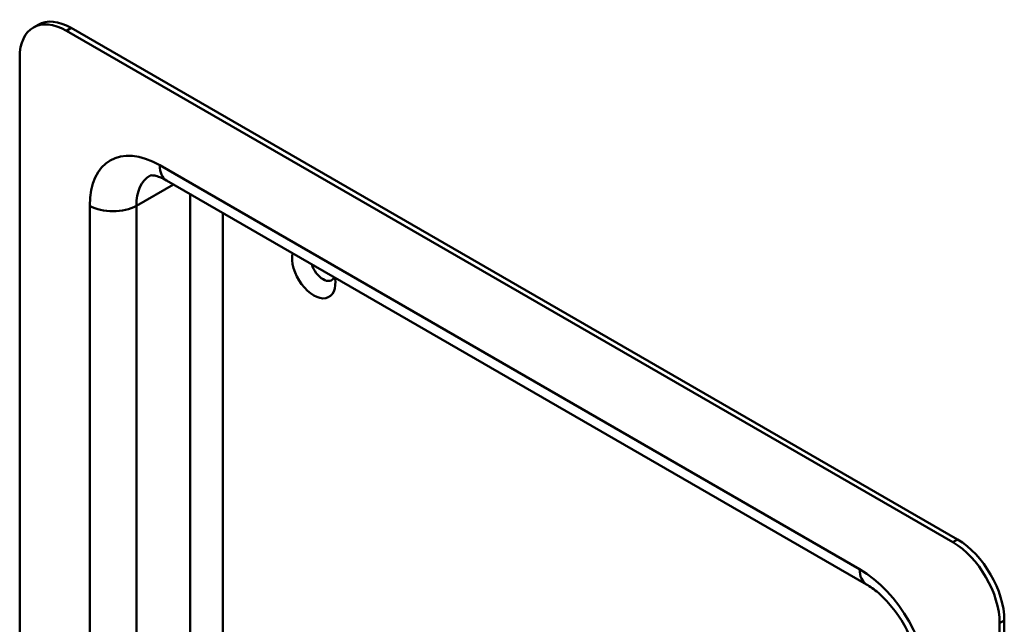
# Model space of a CAD drawing. Header units: millimetres. Extents: x 20 to 833, y 20 to 574.
# Tile 2 of 5: x 185 to 244, y 129 to 166. Entities that reach past the tile are written whole.
import ezdxf

# ---------------------------------------------------------------- set-up
doc = ezdxf.new("R2010")
doc.units = ezdxf.units.MM
doc.header["$LTSCALE"] = 2
doc.layers.add('Sichtbare Kanten(DIN)', color=7, linetype='Continuous', lineweight=50)
doc.layers.add('Sichtbare tangentiale Kanten(DIN)', color=7, linetype='Continuous', lineweight=50)

msp = doc.modelspace()

# ---------------------------------------------------------------- linework, layer by layer
at = {"layer": 'Sichtbare Kanten(DIN)'}
for p, q in [((185.468, 165.244), (185.751, 165.407)), ((241.208, 134.019), (187.468, 165.046)), ((241.491, 134.182), (187.751, 165.209)), ((184.64, 163.413), (184.64, 81.763)), ((235.965, 131.47), (193.539, 155.965)), ((244.037, 47.47), (244.037, 129.12)), ((244.319, 47.633), (244.319, 129.283))]:
    msp.add_line(p, q, dxfattribs=at)
for centre, major_axis, start_param, end_param in [((187.468, 161.78), (-2, 3.464), 5.497787, 7.068583), ((187.751, 161.943), (-2, 3.464), 5.497787, 6.283185), ((202.459, 150.512), (0.93, -1.611), 3.725867, 7.269707), ((203.024, 150.839), (0.53, -0.918), 4.343069, 6.652505), ((241.208, 130.753), (2, -3.464), 0.785398, 2.356194), ((241.491, 130.916), (-2, 3.464), 3.926991, 5.497787)]:
    msp.add_ellipse(centre, major_axis=major_axis, ratio=0.57735, start_param=start_param, end_param=end_param, dxfattribs=at)
for points, knots in [([(193.539, 155.965), (193.395, 156.048), (193.261, 156.112), (193.022, 156.207), (192.917, 156.237), (192.746, 156.271), (192.681, 156.276), (192.589, 156.275), (192.564, 156.27), (192.539, 156.263), (192.539, 156.262), (192.539, 156.262)], [1.5707963, 1.5707963, 1.5707963, 1.5707963, 1.727876, 1.727876, 1.8849556, 1.8849556, 2.0420352, 2.0420352, 2.1991149, 2.1991149, 2.3561945, 2.3561945, 2.3561945, 2.3561945]), ([(239.208, 125.854), (239.208, 126.115), (239.179, 126.418), (239.049, 127.091), (238.943, 127.462), (238.654, 128.23), (238.467, 128.627), (238.029, 129.392), (237.778, 129.76), (237.245, 130.417), (236.965, 130.707), (236.438, 131.165), (236.191, 131.34), (235.965, 131.47)], [0, 0, 0, 0, 0.247126, 0.247126, 0.507609, 0.507609, 0.778558, 0.778558, 1.053397, 1.053397, 1.324615, 1.324615, 1.570796, 1.570796, 1.570796, 1.570796])]:
    msp.add_open_spline(points, degree=3, knots=knots, dxfattribs=at)
at = {"layer": 'Sichtbare tangentiale Kanten(DIN)'}
for p, q in [((187.468, 165.046), (187.751, 165.209)), ((193.125, 156.881), (235.551, 132.386)), ((191.711, 154.431), (193.953, 155.726)), ((194.963, 124.739), (194.963, 155.143)), ((188.882, 85.846), (188.882, 154.431)), ((191.711, 154.431), (191.711, 85.846)), ((196.943, 154), (196.943, 126.801)), ((241.491, 134.182), (241.208, 134.019)), ((244.037, 129.12), (244.319, 129.283))]:
    msp.add_line(p, q, dxfattribs=at)
for centre, major_axis, start_param, end_param in [((193.125, 151.982), (-3, 5.196), 5.497787, 7.068583), ((194.539, 157.697), (-1, -1.732), 5.497787, 6.283185), ((194.539, 152.798), (-2, 3.464), 0, 0.785398), ((190.296, 155.248), (-2, 0), 0.785398, 2.356194), ((236.965, 133.202), (-1, -1.732), 5.497787, 6.283185), ((235.551, 127.487), (-3, 5.196), 3.926991, 5.497787)]:
    msp.add_ellipse(centre, major_axis=major_axis, ratio=0.57735, start_param=start_param, end_param=end_param, dxfattribs=at)

doc.saveas('drawing.dxf')
